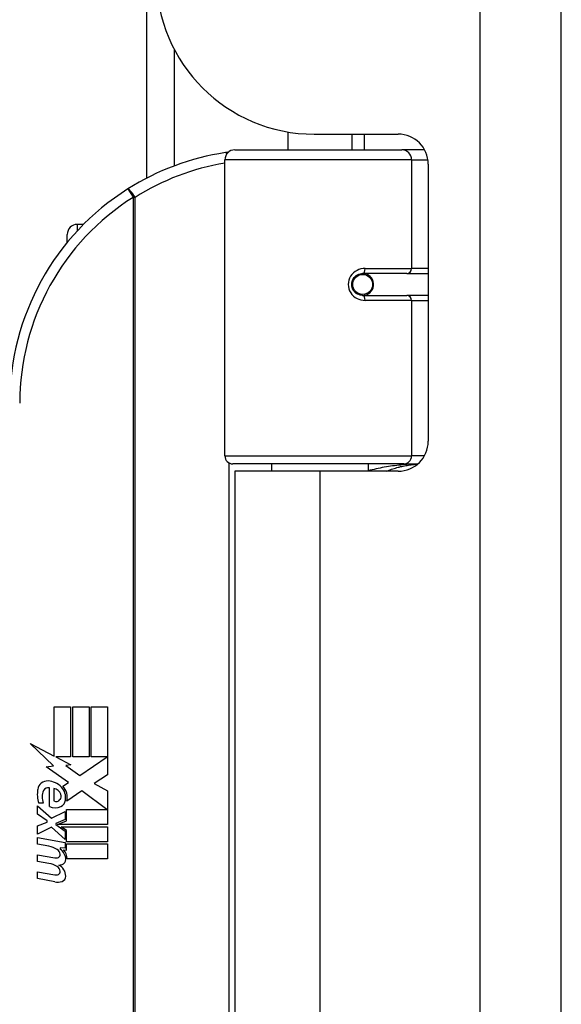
# Model space of a CAD drawing. Header units: inches. Extents: x 6 to 174, y 10 to 93.
# Tile 86 of 127: x 48.21 to 49.28, y 49.44 to 51.38. Entities that reach past the tile are written whole.
import ezdxf

# ---------------------------------------------------------------- set-up
doc = ezdxf.new("R2010")
doc.units = ezdxf.units.IN
doc.header["$MEASUREMENT"] = 0
doc.layers.add('Visible Edges(ANSI)', color=7, linetype='Continuous', lineweight=25)
doc.layers.add('Visible Tangent Edges(ANSI)', color=7, linetype='Continuous', lineweight=25)

msp = doc.modelspace()

# ---------------------------------------------------------------- linework, layer by layer
at = {"layer": 'Visible Edges(ANSI)'}
for p, q in [((49.2756, 29.1367), (49.2756, 70.6177)), ((48.4571, 51.0717), (48.4571, 65.3342)), ((48.7356, 51.1626), (48.7356, 51.1272)), ((48.7876, 51.1582), (48.9535, 51.1582)), ((48.8616, 51.1582), (48.8616, 51.1272)), ((48.6308, 51.1272), (48.9607, 51.1272)), ((49.0055, 51.1272), (48.9607, 51.1272)), ((48.6111, 50.5229), (48.6111, 51.1075)), ((49.0126, 51.0992), (49.0126, 50.5518)), ((48.3318, 50.9801), (48.3194, 50.9801)), ((48.2997, 50.9445), (48.2997, 50.9604)), ((48.8779, 50.8825), (48.8783, 50.8805)), ((48.8832, 50.8812), (48.8782, 50.8812)), ((48.9702, 50.8831), (48.8832, 50.8831)), ((48.8856, 50.881), (48.8856, 50.883)), ((48.9702, 50.8831), (49.0126, 50.8831)), ((48.8863, 50.842), (48.8867, 50.8398)), ((48.8832, 50.8398), (48.9702, 50.8398)), ((49.0126, 50.8398), (48.9702, 50.8398)), ((48.9645, 50.5072), (48.6268, 50.5072)), ((48.7986, 50.4927), (48.6306, 50.4927)), ((48.6306, 50.4927), (48.6306, 49.2617)), ((48.7031, 50.5072), (48.7031, 50.4927)), ((48.9535, 50.4927), (48.7986, 50.4927)), ((48.894, 50.5072), (48.894, 50.4927)), ((48.9645, 50.5072), (48.9922, 50.5072)), ((48.274, 50.0272), (48.3061, 50.0272)), ((48.274, 49.9303), (48.274, 50.0272)), ((48.3061, 50.0272), (48.3061, 49.9285)), ((48.3106, 50.0272), (48.3427, 50.0272)), ((48.3106, 49.9285), (48.3106, 50.0272)), ((48.3427, 50.0272), (48.3427, 49.9285)), ((48.3469, 49.9285), (48.3469, 50.0272)), ((48.3469, 50.0272), (48.379, 50.0272)), ((48.379, 50.0272), (48.379, 49.8934)), ((48.2263, 49.9551), (48.274, 49.9303)), ((48.2725, 49.9112), (48.2263, 49.9551)), ((48.2773, 49.9285), (48.3067, 49.9132)), ((48.3061, 49.9285), (48.2773, 49.9285)), ((48.3427, 49.9285), (48.3106, 49.9285)), ((48.3247, 49.8916), (48.3784, 49.9285)), ((48.3784, 49.9285), (48.3469, 49.9285)), ((48.2583, 49.9092), (48.2725, 49.9112)), ((48.3023, 49.8778), (48.2583, 49.9092)), ((48.3067, 49.9132), (48.2966, 49.9113)), ((48.2966, 49.9113), (48.3247, 49.8916)), ((48.379, 49.8934), (48.3529, 49.8758)), ((48.2908, 49.8709), (48.3023, 49.8778)), ((48.3529, 49.8758), (48.379, 49.8619)), ((48.2644, 49.8307), (48.2644, 49.8673)), ((48.2734, 49.8658), (48.2734, 49.8418)), ((48.3287, 49.8616), (48.2989, 49.8409)), ((48.3777, 49.825), (48.3287, 49.8616)), ((48.379, 49.8619), (48.379, 49.795)), ((48.2407, 49.8319), (48.2686, 49.8073)), ((48.2407, 49.8157), (48.2407, 49.8319)), ((48.2524, 49.8373), (48.2434, 49.8373)), ((48.2602, 49.8022), (48.2407, 49.8157)), ((48.2686, 49.8073), (48.2953, 49.8211)), ((48.2953, 49.8211), (48.2953, 49.8049)), ((48.2981, 49.825), (48.3777, 49.825)), ((48.2981, 49.8025), (48.2981, 49.825)), ((48.2407, 49.7923), (48.2602, 49.7998)), ((48.2407, 49.7761), (48.2407, 49.7923)), ((48.2602, 49.7998), (48.2602, 49.8022)), ((48.2953, 49.8049), (48.2769, 49.7971)), ((48.2769, 49.7971), (48.2769, 49.795)), ((48.2769, 49.795), (48.2953, 49.7817)), ((48.2805, 49.795), (48.2981, 49.8025)), ((48.379, 49.795), (48.2805, 49.795)), ((48.2878, 49.7908), (48.379, 49.7908)), ((48.2981, 49.7833), (48.2878, 49.7908)), ((48.379, 49.7908), (48.379, 49.7611)), ((48.2688, 49.7896), (48.2407, 49.7761)), ((48.2953, 49.7653), (48.2688, 49.7896)), ((48.2953, 49.7817), (48.2953, 49.7653)), ((48.2981, 49.7611), (48.2981, 49.7833)), ((48.2407, 49.7692), (48.2953, 49.7596)), ((48.2407, 49.756), (48.2407, 49.7692)), ((48.2632, 49.7521), (48.2407, 49.756)), ((48.2953, 49.7596), (48.2953, 49.7482)), ((48.379, 49.7611), (48.2981, 49.7611)), ((48.2981, 49.7569), (48.379, 49.7569)), ((48.2981, 49.7446), (48.2981, 49.7569)), ((48.379, 49.7569), (48.379, 49.7272)), ((48.2407, 49.7353), (48.2752, 49.7292)), ((48.2407, 49.7221), (48.2407, 49.7353)), ((48.2857, 49.7491), (48.2857, 49.7462)), ((48.2953, 49.7482), (48.2857, 49.7491)), ((48.292, 49.7452), (48.2981, 49.7446)), ((48.2632, 49.7182), (48.2407, 49.7221)), ((48.379, 49.7272), (48.2995, 49.7272)), ((48.2407, 49.7017), (48.2752, 49.6957)), ((48.2407, 49.6885), (48.2407, 49.7017)), ((48.275, 49.6819), (48.2407, 49.6885))]:
    msp.add_line(p, q, dxfattribs=at)
at = {"layer": 'Visible Edges(ANSI)', "flags": 128}
for points in [[(48.6181, 51.1226), (48.6178, 51.1225), (48.6176, 51.1225), (48.6173, 51.1225), (48.6171, 51.1224), (48.6168, 51.1224), (48.6166, 51.1224), (48.6163, 51.1223), (48.6161, 51.1223), (48.6158, 51.1223), (48.6156, 51.1222), (48.6153, 51.1222), (48.6151, 51.1222), (48.6148, 51.1221), (48.6146, 51.1221), (48.6143, 51.1221), (48.6141, 51.122), (48.6138, 51.122), (48.6136, 51.1219), (48.6133, 51.1219), (48.6131, 51.1219), (48.6128, 51.1218), (48.6126, 51.1218), (48.6123, 51.1218), (48.6121, 51.1217)], [(48.8832, 50.8398), (48.8806, 50.84), (48.878, 50.8405), (48.8754, 50.8413), (48.8729, 50.8425), (48.8706, 50.8439), (48.8684, 50.8457), (48.8664, 50.8478), (48.8648, 50.8502), (48.8634, 50.8528), (48.8624, 50.8556), (48.8618, 50.8585), (48.8616, 50.8615), (48.8618, 50.8644), (48.8624, 50.8673), (48.8634, 50.8701), (48.8647, 50.8727), (48.8664, 50.8751), (48.8683, 50.8772), (48.8705, 50.879), (48.8729, 50.8805), (48.8754, 50.8817), (48.878, 50.8825), (48.8806, 50.883), (48.8832, 50.8831)], [(48.9303, 50.4927), (48.9328, 50.4937), (48.9353, 50.4947), (48.9378, 50.4956), (48.9403, 50.4965), (48.9429, 50.4973), (48.9454, 50.4981), (48.948, 50.4989), (48.9505, 50.4997), (48.9531, 50.5004), (48.9556, 50.501), (48.9582, 50.5017), (48.9607, 50.5023), (48.9633, 50.5028), (48.9659, 50.5034), (48.9685, 50.5039), (48.971, 50.5043), (48.9736, 50.5048), (48.9762, 50.5051), (48.9788, 50.5055), (48.9814, 50.5058), (48.984, 50.5061), (48.9865, 50.5064), (48.9891, 50.5066), (48.9917, 50.5068)]]:
    msp.add_lwpolyline(points, dxfattribs=at)
at = {"layer": 'Visible Edges(ANSI)'}
msp.add_circle((48.8832, 50.8615), 0.0197, dxfattribs=at)
for centre, radius, start, end in [((48.7876, 51.4702), 0.312, 180, 270), ((48.9535, 51.0992), 0.0591, 0, 90), ((48.6861, 50.6272), 0.5, 98.5081, 122.2377), ((48.6308, 51.1075), 0.0197, 90, 180), ((48.6861, 50.6272), 0.5, 122.2377, 180), ((48.3194, 50.9604), 0.0197, 90, 180), ((48.8832, 50.8615), 0.0217, 279.147, 90), ((48.9535, 50.5518), 0.0591, 270, 0), ((48.6268, 50.5229), 0.0157, 180, 270), ((48.2608, 49.8614), 0.0197, 86.5646, 171.5605), ((48.2596, 49.8414), 0.0398, 44.1684, 86.5646), ((48.2667, 49.8483), 0.0299, 350.4085, 44.1684), ((48.2667, 49.8483), 0.033, 347.079, 43.1785), ((48.3013, 49.8554), 0.0607, 171.5605, 197.3343), ((48.2807, 49.8491), 0.0307, 154.6784, 202.5609), ((48.2617, 49.8581), 0.0096, 73.5261, 154.6784), ((48.2713, 49.8492), 0.0168, 19.3797, 82.9975), ((48.2769, 49.8511), 0.0109, 321.1652, 19.3797), ((48.2758, 49.8565), 0.0282, 246.1555, 293.8445), ((48.2779, 49.8502), 0.00955, 241.4547, 321.1652), ((48.281, 49.8446), 0.0152, 293.8445, 355.0802), ((48.2551, 49.7063), 0.0465, 57.5992, 80), ((48.2733, 49.7349), 0.0126, 6.03, 57.5992), ((48.2798, 49.7356), 0.006, 293.5571, 6.03), ((48.2728, 49.7259), 0.024, 359.4776, 57.4114), ((48.2755, 49.7277), 0.024, 358.7952, 46.5849), ((48.2558, 49.6723), 0.0465, 58.5584, 80.8257), ((48.2773, 49.7414), 0.0123, 260, 293.5571), ((48.2812, 49.7437), 0.0288, 273.6169, 286.9928), ((48.2722, 49.6929), 0.0246, 359.6788, 63.9508), ((48.2866, 49.7258), 0.0101, 286.9928, 359.4776), ((48.2773, 49.7078), 0.0123, 259.9922, 293.5487), ((48.2733, 49.7013), 0.0126, 6.1027, 57.6083), ((48.2798, 49.702), 0.006, 293.5487, 6.1027), ((48.2805, 49.7101), 0.0288, 259, 288.4748), ((48.2863, 49.6928), 0.0105, 288.4748, 359.6788)]:
    msp.add_arc(centre, radius, start, end, dxfattribs=at)
at = {"layer": 'Visible Tangent Edges(ANSI)'}
for p, q in [((49.1146, 70.6177), (49.1146, 29.1367)), ((48.511, 51.3258), (48.511, 51.0956)), ((48.8864, 51.1582), (48.8864, 51.1272)), ((48.9797, 51.1075), (48.6111, 51.1075)), ((48.9797, 51.1075), (49.012, 51.1075)), ((48.9797, 51.1075), (48.9797, 50.893)), ((48.4194, 51.0502), (48.4299, 51.0335)), ((48.4299, 51.0335), (48.4299, 48.721)), ((48.4299, 51.0335), (48.4336, 51.0335)), ((48.4336, 48.721), (48.4336, 51.0335)), ((48.3194, 50.9801), (48.3194, 50.9671)), ((48.8864, 50.8829), (48.8864, 50.8809)), ((48.8879, 50.893), (48.9797, 50.893)), ((49.0126, 50.893), (48.9797, 50.893)), ((48.8864, 50.8421), (48.8864, 50.8414)), ((48.9797, 50.83), (48.8879, 50.83)), ((48.9797, 50.83), (48.9797, 50.5229)), ((48.9797, 50.83), (49.0126, 50.83)), ((48.6111, 50.5229), (48.9797, 50.5229)), ((49.005, 50.5229), (48.9797, 50.5229)), ((48.6187, 50.5094), (48.6187, 49.2451)), ((48.7986, 50.4927), (48.7986, 49.2617))]:
    msp.add_line(p, q, dxfattribs=at)
at = {"layer": 'Visible Tangent Edges(ANSI)', "flags": 128}
for points in [[(48.8879, 50.893), (48.8839, 50.8927), (48.8799, 50.892), (48.8759, 50.8908), (48.8721, 50.8892), (48.8684, 50.887), (48.8651, 50.8843), (48.8621, 50.8813), (48.8595, 50.8778), (48.8574, 50.874), (48.8559, 50.87), (48.855, 50.8657), (48.8547, 50.8614), (48.855, 50.8571), (48.856, 50.8529), (48.8575, 50.8489), (48.8596, 50.8451), (48.8621, 50.8416), (48.8651, 50.8386), (48.8685, 50.836), (48.8721, 50.8338), (48.8759, 50.8321), (48.8799, 50.8309), (48.8839, 50.8302), (48.8879, 50.83)], [(48.992, 50.507), (48.9879, 50.5069), (48.9837, 50.5067), (48.9795, 50.5065), (48.9754, 50.5063), (48.9712, 50.506), (48.9671, 50.5057), (48.9629, 50.5053), (48.9588, 50.5049), (48.9547, 50.5045), (48.9506, 50.5041), (48.9464, 50.5036), (48.9423, 50.503), (48.9382, 50.5024), (48.9341, 50.5018), (48.9301, 50.5012), (48.926, 50.5005), (48.922, 50.4998), (48.9179, 50.499), (48.9139, 50.4982), (48.9099, 50.4973), (48.9059, 50.4964), (48.9019, 50.4955), (48.898, 50.4945), (48.894, 50.4935)]]:
    msp.add_lwpolyline(points, dxfattribs=at)
at = {"layer": 'Visible Tangent Edges(ANSI)'}
for centre, start, end in [((48.6898, 50.6272), 99.4349, 122.2377), ((48.6861, 50.6272), 122.2377, 180)]:
    msp.add_arc(centre, 0.4803, start, end, dxfattribs=at)
for centre, major_axis, ratio, start_param, end_param in [((48.615, 51.1023), (-0.0029, 0.0195), 0.187781, 5.698095, 6.283185), ((48.9607, 51.1075), (0, 0.0197), 0.965926, 4.712389, 6.283185), ((48.4299, 51.0335), (-0.0105, 0.0167), 0.161367, 4.610972, 6.283185), ((48.8832, 50.893), (0, -0.00984), 0.476565, 0, 1.570796), ((48.9702, 50.893), (0, -0.00984), 0.965926, 0, 1.570796), ((48.8832, 50.83), (0, 0.00984), 0.476565, 4.712389, 6.283185), ((48.9702, 50.83), (0, 0.00984), 0.965926, 4.712389, 6.283185), ((48.9645, 50.5229), (0, -0.0157), 0.965926, 0, 1.570796)]:
    msp.add_ellipse(centre, major_axis=major_axis, ratio=ratio, start_param=start_param, end_param=end_param, dxfattribs=at)

doc.saveas('drawing.dxf')
